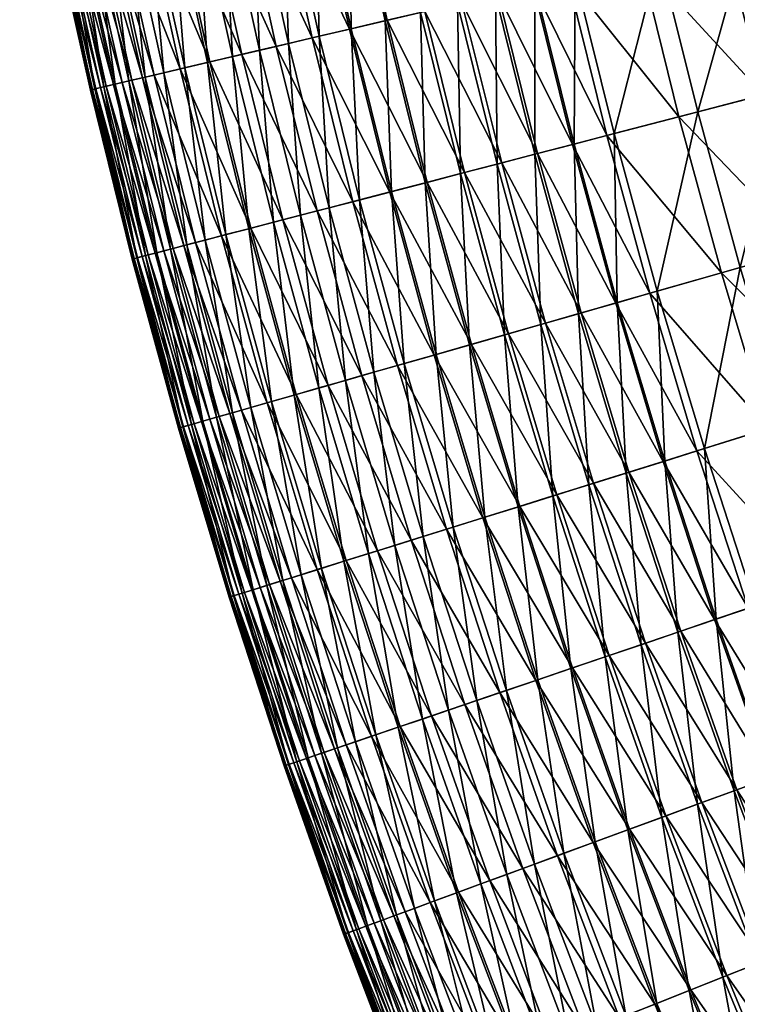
# Model space of a CAD drawing. Header units: millimetres. Extents: x -15866 to -14609, y -408 to 259.
# Tile 8 of 256: x -15803 to -15784, y -22 to 3. Entities that reach past the tile are written whole.
import ezdxf

# ---------------------------------------------------------------- set-up
doc = ezdxf.new("R2010")
doc.units = ezdxf.units.MM
doc.header["$MEASUREMENT"] = 0
doc.layers.add('Predefinito', color=7, linetype='Continuous', true_color=0x000000)

msp = doc.modelspace()

# ---------------------------------------------------------------- meshes
at = {"layer": 'Predefinito'}
mesh = msp.add_polyface(dxfattribs=at)
corners = [(-15801.818, 5.721, 550.753), (-15802.382, 10.143, 549.549), (-15801.521, 5.785, 549.549), (-15802.046, 5.674, 552.005), (-15802.68, 10.087, 550.753), (-15802.128, 5.657, 552.659), (-15802.911, 10.044, 552.005), (-15802.165, 5.649, 553.274), (-15802.99, 10.031, 552.659), (-15802.158, 5.649, 553.849), (-15803.028, 10.023, 553.274), (-15802.113, 5.66, 554.387), (-15803.022, 10.024, 553.849), (-15802.029, 5.677, 554.887), (-15802.976, 10.034, 554.387), (-15801.907, 5.704, 555.351), (-15802.891, 10.048, 554.887), (-15801.751, 5.736, 555.78), (-15802.768, 10.071, 555.351), (-15801.56, 5.776, 556.174), (-15802.612, 10.1, 555.78), (-15801.339, 5.822, 556.535), (-15802.42, 10.137, 556.174), (-15800.191, 1.501, 548.393), (-15801.158, 5.861, 548.393), (-15800.732, 5.95, 547.283), (-15800.553, 1.414, 549.549), (-15800.847, 1.347, 550.753), (-15801.074, 1.294, 552.005), (-15801.154, 1.276, 552.659), (-15801.191, 1.265, 553.274), (-15801.184, 1.269, 553.849), (-15801.138, 1.28, 554.387), (-15801.055, 1.297, 554.887), (-15800.933, 1.326, 555.351), (-15800.779, 1.364, 555.78), (-15800.59, 1.407, 556.174), (-15800.37, 1.459, 556.535), (-15800.119, 1.517, 556.862), (-15801.088, 5.875, 556.862), (-15799.843, 1.581, 557.157), (-15800.809, 5.933, 557.157), (-15799.843, 1.581, 557.157), (-15799.539, 1.654, 557.422), (-15800.502, 5.998, 557.422), (-15800.809, 5.933, 557.157)]
mesh.append_faces([[corners[k] for k in face] for face in [(0, 1, 2, 2), (3, 4, 0, 0), (5, 6, 3, 3), (7, 8, 5, 5), (9, 10, 7, 7), (11, 12, 9, 9), (13, 14, 11, 11), (15, 16, 13, 13), (17, 18, 15, 15), (19, 20, 17, 17), (21, 22, 19, 19), (23, 24, 25, 25), (26, 2, 24, 24), (26, 24, 23, 23), (27, 0, 2, 2), (27, 2, 26, 26), (28, 3, 0, 0), (28, 0, 27, 27), (29, 5, 3, 3), (29, 3, 28, 28), (30, 7, 5, 5), (30, 5, 29, 29), (31, 9, 7, 7), (31, 7, 30, 30), (32, 11, 9, 9), (32, 9, 31, 31), (33, 13, 11, 11), (33, 11, 32, 32), (34, 15, 13, 13), (34, 13, 33, 33), (35, 17, 15, 15), (35, 15, 34, 34), (36, 19, 17, 17), (36, 17, 35, 35), (37, 21, 19, 19), (37, 19, 36, 36), (38, 39, 21, 21), (38, 21, 37, 37), (40, 41, 39, 39), (42, 39, 38, 38), (43, 44, 45, 45)]])
mesh = msp.add_polyface(dxfattribs=at)
corners = [(-15784.154, 5.264, 534.019), (-15782.683, 9.732, 533.179), (-15781.813, 5.814, 533.179), (-15786.424, 4.731, 534.963), (-15785.036, 9.24, 534.019), (-15783.411, 5.439, 553.82), (-15785.596, 9.122, 554.414), (-15784.711, 5.133, 554.414), (-15781.939, 5.785, 553.217), (-15784.289, 9.397, 553.82), (-15780.265, 6.178, 552.612), (-15782.81, 9.708, 553.217), (-15776.048, 3.138, 531.773), (-15776.991, 6.947, 531.773), (-15774.55, 7.52, 531.191), (-15773.622, 3.769, 531.191), (-15778.462, 2.509, 532.433), (-15779.418, 6.377, 532.433), (-15780.842, 1.889, 533.179), (-15783.17, 1.286, 534.019), (-15785.426, 0.696, 534.963), (-15787.593, 0.133, 536.02), (-15783.722, 1.14, 554.414), (-15786.915, 4.617, 555.553), (-15785.915, 0.571, 555.553), (-15782.429, 1.477, 553.82), (-15780.966, 1.858, 553.217), (-15779.305, 2.29, 552.612), (-15777.411, 2.783, 552.013), (-15778.362, 6.623, 552.013), (-15775.257, 3.344, 551.424), (-15776.194, 7.133, 551.424), (-15772.813, 3.979, 550.854), (-15773.735, 7.71, 550.854), (-15775.009, -0.672, 531.773), (-15777.405, -1.359, 532.433), (-15779.769, -2.034, 533.179), (-15782.082, -2.697, 534.019), (-15781.347, -2.487, 553.82), (-15779.895, -2.071, 553.217), (-15778.242, -1.596, 552.612), (-15776.361, -1.059, 552.013), (-15774.222, -0.447, 551.424)]
mesh.append_faces([[corners[k] for k in face] for face in [(0, 1, 2, 2), (3, 4, 0, 0), (5, 6, 7, 7), (8, 9, 5, 5), (10, 11, 8, 8), (12, 13, 14, 14), (12, 14, 15, 15), (16, 17, 13, 13), (16, 13, 12, 12), (18, 2, 17, 17), (18, 17, 16, 16), (19, 0, 2, 2), (19, 2, 18, 18), (20, 3, 0, 0), (20, 0, 19, 19), (21, 3, 20, 20), (22, 7, 23, 23), (22, 23, 24, 24), (25, 5, 7, 7), (25, 7, 22, 22), (26, 8, 5, 5), (26, 5, 25, 25), (27, 10, 8, 8), (27, 8, 26, 26), (28, 29, 10, 10), (28, 10, 27, 27), (30, 31, 29, 29), (30, 29, 28, 28), (32, 33, 31, 31), (32, 31, 30, 30), (34, 12, 15, 15), (35, 16, 12, 12), (35, 12, 34, 34), (36, 18, 16, 16), (37, 19, 18, 18), (38, 25, 22, 22), (39, 26, 25, 25), (40, 27, 26, 26), (41, 28, 27, 27), (42, 30, 28, 28), (42, 28, 41, 41)]])
mesh = msp.add_polyface(dxfattribs=at)
corners = [(-15788.605, 4.221, 536.02), (-15787.319, 8.762, 534.963), (-15786.424, 4.731, 534.963), (-15789.655, 3.974, 536.592), (-15789.511, 8.301, 536.02), (-15790.677, 3.734, 537.197), (-15790.569, 8.081, 536.592), (-15791.665, 3.501, 537.833), (-15792.588, 7.658, 537.833), (-15791.593, 7.866, 537.197), (-15792.62, 3.278, 538.503), (-15793.549, 7.455, 538.503), (-15791.546, 3.53, 557.795), (-15792.468, 7.682, 557.795), (-15793.441, 7.479, 558.087), (-15792.51, 3.304, 558.087), (-15790.605, 3.75, 557.442), (-15791.521, 7.881, 557.442), (-15789.697, 3.964, 557.035), (-15788.801, 4.175, 556.58), (-15790.61, 8.072, 557.035), (-15786.915, 4.617, 555.553), (-15789.707, 8.262, 556.58), (-15784.711, 5.133, 554.414), (-15787.814, 8.658, 555.553), (-15787.593, 0.133, 536.02), (-15788.638, -0.138, 536.592), (-15789.652, -0.402, 537.197), (-15790.637, -0.657, 537.833), (-15791.585, -0.905, 538.503), (-15792.499, -1.143, 539.208), (-15793.54, 3.062, 539.208), (-15793.372, -1.37, 539.948), (-15791.477, -0.877, 558.087), (-15793.491, 3.073, 558.312), (-15792.451, -1.131, 558.312), (-15790.515, -0.627, 557.795), (-15789.582, -0.383, 557.442), (-15788.681, -0.15, 557.035), (-15787.788, 0.082, 556.58), (-15785.915, 0.571, 555.553), (-15786.478, -3.954, 536.02), (-15785.426, 0.696, 534.963), (-15784.81, -3.478, 555.553)]
mesh.append_faces([[corners[k] for k in face] for face in [(0, 1, 2, 2), (3, 4, 0, 0), (5, 6, 3, 3), (7, 8, 9, 9), (7, 9, 5, 5), (10, 11, 8, 8), (10, 8, 7, 7), (12, 13, 14, 14), (12, 14, 15, 15), (16, 17, 13, 13), (16, 13, 12, 12), (18, 17, 16, 16), (19, 20, 18, 18), (21, 22, 19, 19), (23, 24, 21, 21), (25, 0, 2, 2), (26, 3, 0, 0), (26, 0, 25, 25), (27, 5, 3, 3), (27, 3, 26, 26), (28, 7, 5, 5), (28, 5, 27, 27), (29, 10, 7, 7), (29, 7, 28, 28), (30, 31, 10, 10), (30, 10, 29, 29), (32, 31, 30, 30), (33, 15, 34, 34), (33, 34, 35, 35), (36, 12, 15, 15), (36, 15, 33, 33), (37, 16, 12, 12), (37, 12, 36, 36), (38, 18, 16, 16), (38, 16, 37, 37), (39, 19, 18, 18), (39, 18, 38, 38), (40, 21, 19, 19), (40, 19, 39, 39), (41, 25, 42, 42), (43, 40, 39, 39)]])
mesh = msp.add_polyface(dxfattribs=at)
corners = [(-15793.54, 3.062, 539.208), (-15794.471, 7.263, 539.208), (-15793.549, 7.455, 538.503), (-15792.62, 3.278, 538.503), (-15794.419, 2.856, 539.948), (-15795.357, 7.076, 539.948), (-15795.257, 2.659, 540.725), (-15796.199, 6.901, 540.725), (-15796.051, 2.472, 541.54), (-15796.997, 6.733, 541.54), (-15796.799, 2.297, 542.393), (-15797.749, 6.574, 542.393), (-15796.997, 6.733, 541.54), (-15796.997, 6.733, 541.54), (-15796.051, 2.472, 541.54), (-15797.499, 2.133, 543.287), (-15798.453, 6.428, 543.287), (-15798.149, 1.98, 544.222), (-15799.106, 6.291, 544.222), (-15798.743, 1.84, 545.199), (-15799.705, 6.164, 545.199), (-15799.284, 1.714, 546.219), (-15800.249, 6.05, 546.219), (-15799.767, 1.601, 547.283), (-15800.732, 5.95, 547.283), (-15800.191, 1.501, 548.393), (-15799.539, 1.654, 557.422), (-15800.809, 5.933, 557.157), (-15799.843, 1.581, 557.157), (-15798.858, 1.813, 557.86), (-15799.819, 6.142, 557.86), (-15800.502, 5.998, 557.422), (-15798.093, 1.995, 558.183), (-15799.05, 6.303, 558.183), (-15797.259, 2.188, 558.398), (-15798.211, 6.478, 558.398), (-15796.366, 2.398, 558.511), (-15797.314, 6.666, 558.511), (-15795.431, 2.617, 558.531), (-15796.375, 6.864, 558.531), (-15794.469, 2.843, 558.462), (-15795.407, 7.065, 558.462), (-15793.491, 3.073, 558.312), (-15794.425, 7.272, 558.312), (-15792.51, 3.304, 558.087), (-15793.441, 7.479, 558.087), (-15793.372, -1.37, 539.948), (-15794.206, -1.587, 540.725), (-15792.451, -1.131, 558.312)]
mesh.append_faces([[corners[k] for k in face] for face in [(0, 1, 2, 2), (0, 2, 3, 3), (4, 5, 1, 1), (4, 1, 0, 0), (6, 7, 5, 5), (6, 5, 4, 4), (8, 9, 7, 7), (8, 7, 6, 6), (10, 11, 12, 12), (10, 13, 14, 14), (15, 16, 11, 11), (15, 11, 10, 10), (17, 18, 16, 16), (17, 16, 15, 15), (19, 20, 18, 18), (19, 18, 17, 17), (21, 22, 20, 20), (21, 20, 19, 19), (23, 24, 22, 22), (23, 22, 21, 21), (25, 24, 23, 23), (26, 27, 28, 28), (29, 30, 31, 31), (29, 31, 26, 26), (32, 33, 30, 30), (32, 30, 29, 29), (34, 35, 33, 33), (34, 33, 32, 32), (36, 37, 35, 35), (36, 35, 34, 34), (38, 39, 37, 37), (38, 37, 36, 36), (40, 41, 39, 39), (40, 39, 38, 38), (42, 43, 41, 41), (42, 41, 40, 40), (44, 45, 43, 43), (44, 43, 42, 42), (46, 4, 0, 0), (47, 6, 4, 4), (48, 42, 40, 40)]])
mesh = msp.add_polyface(dxfattribs=at)
corners = [(-15794.206, -1.587, 540.725), (-15794.419, 2.856, 539.948), (-15793.372, -1.37, 539.948), (-15794.995, -1.793, 541.54), (-15796.051, 2.472, 541.54), (-15795.257, 2.659, 540.725), (-15795.74, -1.986, 542.393), (-15796.799, 2.297, 542.393), (-15796.051, 2.472, 541.54), (-15796.051, 2.472, 541.54), (-15794.995, -1.793, 541.54), (-15796.435, -2.167, 543.287), (-15797.499, 2.133, 543.287), (-15797.08, -2.334, 544.222), (-15798.149, 1.98, 544.222), (-15797.673, -2.488, 545.199), (-15798.743, 1.84, 545.199), (-15798.211, -2.629, 546.219), (-15798.689, -2.753, 547.283), (-15799.284, 1.714, 546.219), (-15797.786, -2.518, 557.86), (-15799.539, 1.654, 557.422), (-15798.461, -2.693, 557.422), (-15797.025, -2.321, 558.183), (-15798.093, 1.995, 558.183), (-15798.858, 1.813, 557.86), (-15796.193, -2.105, 558.398), (-15797.259, 2.188, 558.398), (-15795.309, -1.874, 558.511), (-15796.366, 2.398, 558.511), (-15794.38, -1.633, 558.531), (-15795.431, 2.617, 558.531), (-15793.422, -1.384, 558.462), (-15794.469, 2.843, 558.462), (-15792.451, -1.131, 558.312), (-15793.046, -5.836, 540.725), (-15793.831, -6.059, 541.54), (-15794.569, -6.27, 542.393), (-15794.995, -1.793, 541.54), (-15795.26, -6.468, 543.287), (-15795.901, -6.652, 544.222), (-15796.49, -6.82, 545.199), (-15797.024, -6.973, 546.219), (-15797.501, -7.11, 547.283), (-15797.917, -7.228, 548.393), (-15799.111, -2.864, 548.393), (-15797.273, -7.045, 557.422), (-15798.765, -2.774, 557.157), (-15796.601, -6.853, 557.86), (-15795.847, -6.636, 558.183), (-15795.022, -6.402, 558.398), (-15794.142, -6.147, 558.511), (-15793.218, -5.883, 558.531), (-15792.268, -5.613, 558.462)]
mesh.append_faces([[corners[k] for k in face] for face in [(0, 1, 2, 2), (3, 4, 5, 5), (3, 5, 0, 0), (6, 7, 8, 8), (6, 9, 10, 10), (11, 12, 7, 7), (11, 7, 6, 6), (13, 14, 12, 12), (13, 12, 11, 11), (15, 16, 14, 14), (15, 14, 13, 13), (17, 16, 15, 15), (18, 19, 17, 17), (20, 21, 22, 22), (23, 24, 25, 25), (23, 25, 20, 20), (26, 27, 24, 24), (26, 24, 23, 23), (28, 29, 27, 27), (28, 27, 26, 26), (30, 31, 29, 29), (30, 29, 28, 28), (32, 33, 31, 31), (32, 31, 30, 30), (34, 33, 32, 32), (35, 0, 2, 2), (36, 3, 0, 0), (37, 6, 38, 38), (39, 11, 6, 6), (40, 13, 11, 11), (41, 15, 13, 13), (42, 17, 15, 15), (43, 18, 17, 17), (44, 45, 18, 18), (46, 22, 47, 47), (48, 20, 22, 22), (49, 23, 20, 20), (50, 26, 23, 23), (51, 28, 26, 26), (52, 30, 28, 28), (53, 32, 30, 30)]])
mesh = msp.add_polyface(dxfattribs=at)
corners = [(-15779.769, -2.034, 533.179), (-15778.462, 2.509, 532.433), (-15777.405, -1.359, 532.433), (-15782.082, -2.697, 534.019), (-15780.842, 1.889, 533.179), (-15784.324, -3.337, 534.963), (-15785.426, 0.696, 534.963), (-15783.17, 1.286, 534.019), (-15786.478, -3.954, 536.02), (-15782.631, -2.854, 554.414), (-15783.722, 1.14, 554.414), (-15785.915, 0.571, 555.553), (-15784.81, -3.478, 555.553), (-15781.347, -2.487, 553.82), (-15779.895, -2.071, 553.217), (-15782.429, 1.477, 553.82), (-15778.242, -1.596, 552.612), (-15780.966, 1.858, 553.217), (-15776.361, -1.059, 552.013), (-15779.305, 2.29, 552.612), (-15776.248, -5.224, 532.433), (-15775.009, -0.672, 531.773), (-15773.868, -4.479, 531.773), (-15778.595, -5.957, 533.179), (-15780.889, -6.675, 534.019), (-15783.116, -7.37, 534.963), (-15785.254, -8.039, 536.02), (-15786.283, -8.363, 536.592), (-15783.598, -7.521, 555.553), (-15786.67, -4.009, 556.58), (-15785.447, -8.099, 556.58), (-15781.436, -6.845, 554.414), (-15780.161, -6.447, 553.82), (-15778.719, -5.997, 553.217), (-15777.078, -5.483, 552.612), (-15775.211, -4.899, 552.013), (-15773.086, -4.234, 551.424), (-15774.222, -0.447, 551.424), (-15774.989, -9.082, 532.433), (-15777.317, -9.871, 533.179), (-15777.441, -9.916, 553.217), (-15775.814, -9.363, 552.612), (-15773.96, -8.732, 552.013)]
mesh.append_faces([[corners[k] for k in face] for face in [(0, 1, 2, 2), (3, 4, 0, 0), (5, 6, 7, 7), (5, 7, 3, 3), (8, 6, 5, 5), (9, 10, 11, 11), (9, 11, 12, 12), (13, 10, 9, 9), (14, 15, 13, 13), (16, 17, 14, 14), (18, 19, 16, 16), (20, 2, 21, 21), (20, 21, 22, 22), (23, 0, 2, 2), (23, 2, 20, 20), (24, 3, 0, 0), (24, 0, 23, 23), (25, 5, 3, 3), (25, 3, 24, 24), (26, 8, 5, 5), (26, 5, 25, 25), (27, 8, 26, 26), (28, 12, 29, 29), (28, 29, 30, 30), (31, 9, 12, 12), (31, 12, 28, 28), (32, 13, 9, 9), (32, 9, 31, 31), (33, 14, 13, 13), (33, 13, 32, 32), (34, 16, 14, 14), (34, 14, 33, 33), (35, 18, 16, 16), (35, 16, 34, 34), (36, 37, 18, 18), (36, 18, 35, 35), (38, 20, 22, 22), (39, 23, 20, 20), (40, 33, 32, 32), (41, 34, 33, 33), (42, 35, 34, 34)]])
mesh = msp.add_polyface(dxfattribs=at)
corners = [(-15798.211, -2.629, 546.219), (-15799.284, 1.714, 546.219), (-15798.743, 1.84, 545.199), (-15798.689, -2.753, 547.283), (-15799.767, 1.601, 547.283), (-15799.111, -2.864, 548.393), (-15800.191, 1.501, 548.393), (-15799.469, -2.957, 549.549), (-15800.553, 1.414, 549.549), (-15799.763, -3.033, 550.753), (-15800.847, 1.347, 550.753), (-15799.989, -3.092, 552.005), (-15801.074, 1.294, 552.005), (-15800.067, -3.112, 552.659), (-15801.154, 1.276, 552.659), (-15800.105, -3.122, 553.274), (-15801.191, 1.265, 553.274), (-15800.1, -3.12, 553.849), (-15801.184, 1.269, 553.849), (-15800.054, -3.11, 554.387), (-15801.138, 1.28, 554.387), (-15799.97, -3.086, 554.887), (-15801.055, 1.297, 554.887), (-15799.85, -3.057, 555.351), (-15800.933, 1.326, 555.351), (-15799.696, -3.016, 555.78), (-15800.779, 1.364, 555.78), (-15799.508, -2.968, 556.174), (-15800.59, 1.407, 556.174), (-15799.29, -2.91, 556.535), (-15800.37, 1.459, 556.535), (-15799.04, -2.846, 556.862), (-15800.119, 1.517, 556.862), (-15799.04, -2.846, 556.862), (-15798.765, -2.774, 557.157), (-15799.843, 1.581, 557.157), (-15798.765, -2.774, 557.157), (-15798.461, -2.693, 557.422), (-15799.539, 1.654, 557.422), (-15799.843, 1.581, 557.157), (-15799.843, 1.581, 557.157), (-15798.765, -2.774, 557.157), (-15797.786, -2.518, 557.86), (-15798.858, 1.813, 557.86), (-15798.274, -7.33, 549.549), (-15798.564, -7.414, 550.753), (-15798.312, -7.341, 556.174), (-15798.095, -7.279, 556.535), (-15797.849, -7.21, 556.862), (-15797.574, -7.13, 557.157), (-15798.765, -2.774, 557.157), (-15799.04, -2.846, 556.862)]
mesh.append_faces([[corners[k] for k in face] for face in [(0, 1, 2, 2), (3, 4, 1, 1), (5, 6, 4, 4), (5, 4, 3, 3), (7, 8, 6, 6), (7, 6, 5, 5), (9, 10, 8, 8), (9, 8, 7, 7), (11, 12, 10, 10), (11, 10, 9, 9), (13, 14, 12, 12), (13, 12, 11, 11), (15, 16, 14, 14), (15, 14, 13, 13), (17, 18, 16, 16), (17, 16, 15, 15), (19, 20, 18, 18), (19, 18, 17, 17), (21, 22, 20, 20), (21, 20, 19, 19), (23, 24, 22, 22), (23, 22, 21, 21), (25, 26, 24, 24), (25, 24, 23, 23), (27, 28, 26, 26), (27, 26, 25, 25), (29, 30, 28, 28), (29, 28, 27, 27), (31, 32, 30, 30), (33, 30, 29, 29), (34, 35, 32, 32), (36, 32, 31, 31), (37, 38, 39, 39), (37, 40, 41, 41), (42, 43, 38, 38), (44, 7, 5, 5), (45, 9, 7, 7), (46, 27, 25, 25), (47, 29, 27, 27), (48, 33, 29, 29), (49, 50, 51, 51)]])
mesh = msp.add_polyface(dxfattribs=at)
corners = [(-15787.515, -4.252, 536.592), (-15788.638, -0.138, 536.592), (-15787.593, 0.133, 536.02), (-15786.478, -3.954, 536.02), (-15788.523, -4.54, 537.197), (-15789.652, -0.402, 537.197), (-15789.5, -4.82, 537.833), (-15790.637, -0.657, 537.833), (-15790.441, -5.088, 538.503), (-15791.585, -0.905, 538.503), (-15791.35, -5.351, 539.208), (-15792.499, -1.143, 539.208), (-15792.218, -5.596, 539.948), (-15793.372, -1.37, 539.948), (-15793.046, -5.836, 540.725), (-15791.303, -5.335, 558.312), (-15792.451, -1.131, 558.312), (-15793.422, -1.384, 558.462), (-15792.268, -5.613, 558.462), (-15790.335, -5.059, 558.087), (-15791.477, -0.877, 558.087), (-15789.379, -4.785, 557.795), (-15790.515, -0.627, 557.795), (-15788.452, -4.518, 557.442), (-15789.582, -0.383, 557.442), (-15787.556, -4.263, 557.035), (-15788.681, -0.15, 557.035), (-15786.67, -4.009, 556.58), (-15787.788, 0.082, 556.58), (-15784.81, -3.478, 555.553), (-15786.283, -8.363, 536.592), (-15787.284, -8.674, 537.197), (-15788.256, -8.978, 537.833), (-15789.19, -9.27, 538.503), (-15790.091, -9.553, 539.208), (-15790.953, -9.823, 539.948), (-15791.775, -10.078, 540.725), (-15791.002, -9.837, 558.462), (-15793.218, -5.883, 558.531), (-15790.044, -9.539, 558.312), (-15789.084, -9.237, 558.087), (-15788.136, -8.941, 557.795), (-15787.215, -8.653, 557.442), (-15786.326, -8.375, 557.035), (-15785.447, -8.099, 556.58)]
mesh.append_faces([[corners[k] for k in face] for face in [(0, 1, 2, 2), (0, 2, 3, 3), (4, 5, 1, 1), (4, 1, 0, 0), (6, 7, 5, 5), (6, 5, 4, 4), (8, 9, 7, 7), (8, 7, 6, 6), (10, 11, 9, 9), (10, 9, 8, 8), (12, 13, 11, 11), (12, 11, 10, 10), (14, 13, 12, 12), (15, 16, 17, 17), (15, 17, 18, 18), (19, 20, 16, 16), (19, 16, 15, 15), (21, 22, 20, 20), (21, 20, 19, 19), (23, 24, 22, 22), (23, 22, 21, 21), (25, 26, 24, 24), (25, 24, 23, 23), (27, 28, 26, 26), (27, 26, 25, 25), (29, 28, 27, 27), (30, 0, 3, 3), (31, 4, 0, 0), (32, 6, 4, 4), (33, 8, 6, 6), (34, 10, 8, 8), (35, 12, 10, 10), (36, 14, 12, 12), (37, 18, 38, 38), (39, 15, 18, 18), (40, 19, 15, 15), (41, 21, 19, 19), (42, 23, 21, 21), (43, 25, 23, 23), (44, 27, 25, 25), (44, 25, 43, 43)]])
mesh = msp.add_polyface(dxfattribs=at)
corners = [(-15793.831, -6.059, 541.54), (-15794.206, -1.587, 540.725), (-15793.046, -5.836, 540.725), (-15794.569, -6.27, 542.393), (-15794.995, -1.793, 541.54), (-15793.831, -6.059, 541.54), (-15795.26, -6.468, 543.287), (-15795.74, -1.986, 542.393), (-15795.901, -6.652, 544.222), (-15796.435, -2.167, 543.287), (-15796.49, -6.82, 545.199), (-15797.08, -2.334, 544.222), (-15797.024, -6.973, 546.219), (-15797.673, -2.488, 545.199), (-15795.847, -6.636, 558.183), (-15797.786, -2.518, 557.86), (-15796.601, -6.853, 557.86), (-15795.022, -6.402, 558.398), (-15797.025, -2.321, 558.183), (-15794.142, -6.147, 558.511), (-15796.193, -2.105, 558.398), (-15793.218, -5.883, 558.531), (-15795.309, -1.874, 558.511), (-15792.268, -5.613, 558.462), (-15794.38, -1.633, 558.531), (-15792.555, -10.323, 541.54), (-15793.287, -10.552, 542.393), (-15793.831, -6.059, 541.54), (-15793.972, -10.765, 543.287), (-15794.61, -10.965, 544.222), (-15795.194, -11.149, 545.199), (-15795.724, -11.314, 546.219), (-15796.198, -11.462, 547.283), (-15797.501, -7.11, 547.283), (-15796.612, -11.592, 548.393), (-15797.917, -7.228, 548.393), (-15796.965, -11.702, 549.549), (-15797.254, -11.793, 550.753), (-15798.274, -7.33, 549.549), (-15796.788, -11.647, 556.535), (-15798.312, -7.341, 556.174), (-15797.002, -11.713, 556.174), (-15796.543, -11.571, 556.862), (-15798.095, -7.279, 556.535), (-15796.269, -11.483, 557.157), (-15797.849, -7.21, 556.862), (-15796.543, -11.571, 556.862), (-15795.971, -11.391, 557.422), (-15797.273, -7.045, 557.422), (-15797.574, -7.13, 557.157), (-15795.305, -11.182, 557.86), (-15794.555, -10.948, 558.183), (-15793.737, -10.692, 558.398), (-15792.862, -10.419, 558.511), (-15791.947, -10.133, 558.531)]
mesh.append_faces([[corners[k] for k in face] for face in [(0, 1, 2, 2), (3, 4, 5, 5), (6, 7, 3, 3), (8, 9, 6, 6), (10, 11, 8, 8), (12, 13, 10, 10), (14, 15, 16, 16), (17, 18, 14, 14), (19, 20, 17, 17), (21, 22, 19, 19), (23, 24, 21, 21), (25, 0, 2, 2), (26, 3, 27, 27), (28, 6, 3, 3), (28, 3, 26, 26), (29, 8, 6, 6), (29, 6, 28, 28), (30, 10, 8, 8), (30, 8, 29, 29), (31, 12, 10, 10), (31, 10, 30, 30), (32, 33, 12, 12), (32, 12, 31, 31), (34, 35, 33, 33), (34, 33, 32, 32), (36, 35, 34, 34), (37, 38, 36, 36), (39, 40, 41, 41), (42, 43, 39, 39), (44, 45, 46, 46), (47, 48, 49, 49), (47, 49, 44, 44), (50, 16, 48, 48), (50, 48, 47, 47), (51, 14, 16, 16), (51, 16, 50, 50), (52, 17, 14, 14), (52, 14, 51, 51), (53, 19, 17, 17), (53, 17, 52, 52), (54, 21, 19, 19)]])
mesh = msp.add_polyface(dxfattribs=at)
corners = [(-15797.501, -7.11, 547.283), (-15798.211, -2.629, 546.219), (-15797.024, -6.973, 546.219), (-15797.917, -7.228, 548.393), (-15798.689, -2.753, 547.283), (-15798.274, -7.33, 549.549), (-15799.111, -2.864, 548.393), (-15798.564, -7.414, 550.753), (-15799.469, -2.957, 549.549), (-15798.792, -7.48, 552.005), (-15799.989, -3.092, 552.005), (-15799.763, -3.033, 550.753), (-15798.87, -7.501, 552.659), (-15800.067, -3.112, 552.659), (-15798.905, -7.511, 553.274), (-15800.105, -3.122, 553.274), (-15798.9, -7.511, 553.849), (-15800.1, -3.12, 553.849), (-15798.855, -7.497, 554.387), (-15800.054, -3.11, 554.387), (-15798.772, -7.474, 554.887), (-15799.97, -3.086, 554.887), (-15798.652, -7.44, 555.351), (-15799.85, -3.057, 555.351), (-15798.499, -7.395, 555.78), (-15799.696, -3.016, 555.78), (-15798.312, -7.341, 556.174), (-15798.095, -7.279, 556.535), (-15799.508, -2.968, 556.174), (-15797.849, -7.21, 556.862), (-15799.29, -2.91, 556.535), (-15797.574, -7.13, 557.157), (-15799.04, -2.846, 556.862), (-15797.849, -7.21, 556.862), (-15797.273, -7.045, 557.422), (-15798.765, -2.774, 557.157), (-15796.601, -6.853, 557.86), (-15798.461, -2.693, 557.422), (-15796.965, -11.702, 549.549), (-15797.254, -11.793, 550.753), (-15797.478, -11.864, 552.005), (-15797.557, -11.887, 552.659), (-15797.591, -11.898, 553.274), (-15797.586, -11.896, 553.849), (-15797.542, -11.882, 554.387), (-15797.458, -11.856, 554.887), (-15797.34, -11.819, 555.351), (-15797.188, -11.772, 555.78), (-15797.002, -11.713, 556.174), (-15796.788, -11.647, 556.535), (-15796.543, -11.571, 556.862), (-15796.269, -11.483, 557.157), (-15797.849, -7.21, 556.862)]
mesh.append_faces([[corners[k] for k in face] for face in [(0, 1, 2, 2), (3, 4, 0, 0), (5, 6, 3, 3), (7, 8, 5, 5), (9, 10, 11, 11), (9, 11, 7, 7), (12, 13, 10, 10), (12, 10, 9, 9), (14, 15, 13, 13), (14, 13, 12, 12), (16, 17, 15, 15), (16, 15, 14, 14), (18, 19, 17, 17), (18, 17, 16, 16), (20, 21, 19, 19), (20, 19, 18, 18), (22, 23, 21, 21), (22, 21, 20, 20), (24, 25, 23, 23), (24, 23, 22, 22), (26, 25, 24, 24), (27, 28, 26, 26), (29, 30, 27, 27), (31, 32, 33, 33), (34, 35, 31, 31), (36, 37, 34, 34), (38, 5, 3, 3), (39, 7, 5, 5), (40, 9, 7, 7), (41, 12, 9, 9), (42, 14, 12, 12), (43, 16, 14, 14), (44, 18, 16, 16), (45, 20, 18, 18), (46, 22, 20, 20), (47, 24, 22, 22), (48, 26, 24, 24), (48, 24, 47, 47), (49, 27, 26, 26), (50, 29, 27, 27), (51, 31, 52, 52)]])
mesh = msp.add_polyface(dxfattribs=at)
corners = [(-15787.284, -8.674, 537.197), (-15787.515, -4.252, 536.592), (-15786.283, -8.363, 536.592), (-15788.256, -8.978, 537.833), (-15788.523, -4.54, 537.197), (-15789.19, -9.27, 538.503), (-15789.5, -4.82, 537.833), (-15790.091, -9.553, 539.208), (-15790.441, -5.088, 538.503), (-15790.953, -9.823, 539.948), (-15791.35, -5.351, 539.208), (-15791.775, -10.078, 540.725), (-15792.218, -5.596, 539.948), (-15792.555, -10.323, 541.54), (-15793.046, -5.836, 540.725), (-15793.287, -10.552, 542.393), (-15793.831, -6.059, 541.54), (-15792.555, -10.323, 541.54), (-15791.947, -10.133, 558.531), (-15794.142, -6.147, 558.511), (-15792.862, -10.419, 558.511), (-15791.002, -9.837, 558.462), (-15793.218, -5.883, 558.531), (-15790.044, -9.539, 558.312), (-15792.268, -5.613, 558.462), (-15789.084, -9.237, 558.087), (-15791.303, -5.335, 558.312), (-15788.136, -8.941, 557.795), (-15790.335, -5.059, 558.087), (-15787.215, -8.653, 557.442), (-15789.379, -4.785, 557.795), (-15786.326, -8.375, 557.035), (-15788.452, -4.518, 557.442), (-15785.939, -12.803, 537.197), (-15786.899, -13.129, 537.833), (-15787.828, -13.447, 538.503), (-15788.722, -13.749, 539.208), (-15789.577, -14.039, 539.948), (-15790.392, -14.316, 540.725), (-15791.165, -14.579, 541.54), (-15791.893, -14.827, 542.393), (-15792.555, -10.323, 541.54), (-15791.471, -14.682, 558.511), (-15793.737, -10.692, 558.398), (-15790.562, -14.374, 558.531), (-15789.627, -14.055, 558.462), (-15788.675, -13.732, 558.312), (-15787.723, -13.409, 558.087), (-15786.783, -13.089, 557.795), (-15785.869, -12.779, 557.442), (-15784.987, -12.478, 557.035)]
mesh.append_faces([[corners[k] for k in face] for face in [(0, 1, 2, 2), (3, 4, 0, 0), (5, 6, 3, 3), (7, 8, 5, 5), (9, 10, 7, 7), (11, 12, 9, 9), (13, 14, 11, 11), (15, 16, 17, 17), (18, 19, 20, 20), (21, 22, 18, 18), (23, 24, 21, 21), (25, 26, 23, 23), (27, 28, 25, 25), (29, 30, 27, 27), (31, 32, 29, 29), (33, 0, 2, 2), (34, 3, 0, 0), (34, 0, 33, 33), (35, 5, 3, 3), (35, 3, 34, 34), (36, 7, 5, 5), (36, 5, 35, 35), (37, 9, 7, 7), (37, 7, 36, 36), (38, 11, 9, 9), (38, 9, 37, 37), (39, 13, 11, 11), (40, 15, 41, 41), (42, 20, 43, 43), (44, 18, 20, 20), (45, 21, 18, 18), (45, 18, 44, 44), (46, 23, 21, 21), (46, 21, 45, 45), (47, 25, 23, 23), (47, 23, 46, 46), (48, 27, 25, 25), (48, 25, 47, 47), (49, 29, 27, 27), (49, 27, 48, 48), (50, 31, 29, 29)]])
mesh = msp.add_polyface(dxfattribs=at)
corners = [(-15781.802, -11.397, 534.963), (-15783.116, -7.37, 534.963), (-15780.889, -6.675, 534.019), (-15783.923, -12.118, 536.02), (-15785.254, -8.039, 536.02), (-15784.945, -12.466, 536.592), (-15786.283, -8.363, 536.592), (-15785.939, -12.803, 537.197), (-15784.987, -12.478, 557.035), (-15787.215, -8.653, 557.442), (-15785.869, -12.779, 557.442), (-15784.113, -12.183, 556.58), (-15785.447, -8.099, 556.58), (-15786.326, -8.375, 557.035), (-15782.281, -11.56, 555.553), (-15783.598, -7.521, 555.553), (-15780.135, -10.83, 554.414), (-15781.436, -6.845, 554.414), (-15782.484, -16.186, 536.02), (-15780.382, -15.412, 534.963), (-15783.499, -16.559, 536.592), (-15784.482, -16.92, 537.197), (-15785.436, -17.271, 537.833), (-15786.899, -13.129, 537.833), (-15786.357, -17.61, 538.503), (-15784.413, -16.895, 557.442), (-15786.783, -13.089, 557.795), (-15785.321, -17.228, 557.795), (-15783.538, -16.574, 557.035), (-15782.674, -16.256, 556.58), (-15780.857, -15.587, 555.553), (-15781.942, -20.637, 536.592), (-15782.917, -21.022, 537.197), (-15783.861, -21.396, 537.833), (-15784.773, -21.757, 538.503), (-15784.669, -21.715, 558.087), (-15786.252, -17.571, 558.087), (-15787.195, -17.918, 558.312), (-15783.746, -21.35, 557.795), (-15782.847, -20.994, 557.442), (-15781.981, -20.652, 557.035), (-15781.124, -20.313, 556.58), (-15779.326, -19.601, 555.553)]
mesh.append_faces([[corners[k] for k in face] for face in [(0, 1, 2, 2), (3, 4, 1, 1), (3, 1, 0, 0), (5, 6, 4, 4), (5, 4, 3, 3), (7, 6, 5, 5), (8, 9, 10, 10), (11, 12, 13, 13), (11, 13, 8, 8), (14, 15, 12, 12), (14, 12, 11, 11), (16, 17, 15, 15), (16, 15, 14, 14), (18, 3, 0, 0), (18, 0, 19, 19), (20, 5, 3, 3), (20, 3, 18, 18), (21, 7, 5, 5), (21, 5, 20, 20), (22, 23, 7, 7), (22, 7, 21, 21), (24, 23, 22, 22), (25, 10, 26, 26), (25, 26, 27, 27), (28, 8, 10, 10), (28, 10, 25, 25), (29, 11, 8, 8), (29, 8, 28, 28), (30, 14, 11, 11), (30, 11, 29, 29), (31, 20, 18, 18), (32, 21, 20, 20), (33, 22, 21, 21), (34, 24, 22, 22), (35, 36, 37, 37), (38, 27, 36, 36), (39, 25, 27, 27), (40, 28, 25, 25), (41, 29, 28, 28), (42, 30, 29, 29), (42, 29, 41, 41)]])
mesh = msp.add_polyface(dxfattribs=at)
corners = [(-15797.478, -11.864, 552.005), (-15798.564, -7.414, 550.753), (-15797.254, -11.793, 550.753), (-15797.557, -11.887, 552.659), (-15798.792, -7.48, 552.005), (-15797.591, -11.898, 553.274), (-15798.87, -7.501, 552.659), (-15797.586, -11.896, 553.849), (-15798.905, -7.511, 553.274), (-15797.542, -11.882, 554.387), (-15798.9, -7.511, 553.849), (-15797.458, -11.856, 554.887), (-15798.855, -7.497, 554.387), (-15797.34, -11.819, 555.351), (-15798.772, -7.474, 554.887), (-15797.188, -11.772, 555.78), (-15798.652, -7.44, 555.351), (-15792.575, -15.058, 543.287), (-15793.972, -10.765, 543.287), (-15793.287, -10.552, 542.393), (-15793.206, -15.273, 544.222), (-15794.61, -10.965, 544.222), (-15793.785, -15.468, 545.199), (-15795.194, -11.149, 545.199), (-15794.31, -15.647, 546.219), (-15795.724, -11.314, 546.219), (-15794.78, -15.807, 547.283), (-15796.198, -11.462, 547.283), (-15795.191, -15.947, 548.393), (-15796.612, -11.592, 548.393), (-15795.541, -16.064, 549.549), (-15796.965, -11.702, 549.549), (-15795.829, -16.165, 550.753), (-15796.051, -16.239, 552.005), (-15796.129, -16.266, 552.659), (-15796.163, -16.277, 553.274), (-15796.158, -16.276, 553.849), (-15796.113, -16.262, 554.387), (-15796.033, -16.232, 554.887), (-15795.913, -16.193, 555.351), (-15795.762, -16.141, 555.78), (-15795.58, -16.079, 556.174), (-15797.002, -11.713, 556.174), (-15795.365, -16.006, 556.535), (-15796.788, -11.647, 556.535), (-15795.122, -15.924, 556.862), (-15796.543, -11.571, 556.862), (-15794.852, -15.831, 557.157), (-15796.269, -11.483, 557.157), (-15796.543, -11.571, 556.862), (-15796.543, -11.571, 556.862), (-15795.122, -15.924, 556.862), (-15794.555, -15.732, 557.422), (-15795.971, -11.391, 557.422), (-15793.895, -15.505, 557.86), (-15795.305, -11.182, 557.86), (-15793.151, -15.254, 558.183), (-15794.555, -10.948, 558.183), (-15792.338, -14.978, 558.398), (-15793.737, -10.692, 558.398)]
mesh.append_faces([[corners[k] for k in face] for face in [(0, 1, 2, 2), (3, 4, 0, 0), (5, 6, 3, 3), (7, 8, 5, 5), (9, 10, 7, 7), (11, 12, 9, 9), (13, 14, 11, 11), (15, 16, 13, 13), (17, 18, 19, 19), (20, 21, 18, 18), (22, 23, 21, 21), (22, 21, 20, 20), (24, 25, 23, 23), (24, 23, 22, 22), (26, 27, 25, 25), (26, 25, 24, 24), (28, 29, 27, 27), (28, 27, 26, 26), (30, 31, 29, 29), (32, 2, 31, 31), (33, 0, 2, 2), (34, 3, 0, 0), (35, 5, 3, 3), (36, 7, 5, 5), (37, 9, 7, 7), (38, 11, 9, 9), (39, 13, 11, 11), (40, 15, 13, 13), (41, 42, 15, 15), (43, 44, 42, 42), (45, 46, 44, 44), (47, 48, 49, 49), (47, 50, 51, 51), (52, 53, 48, 48), (52, 48, 47, 47), (54, 55, 53, 53), (54, 53, 52, 52), (56, 57, 55, 55), (56, 55, 54, 54), (58, 59, 57, 57), (58, 57, 56, 56)]])
mesh = msp.add_polyface(dxfattribs=at)
corners = [(-15791.165, -14.579, 541.54), (-15791.775, -10.078, 540.725), (-15790.392, -14.316, 540.725), (-15791.893, -14.827, 542.393), (-15792.555, -10.323, 541.54), (-15791.165, -14.579, 541.54), (-15792.575, -15.058, 543.287), (-15793.287, -10.552, 542.393), (-15793.206, -15.273, 544.222), (-15793.972, -10.765, 543.287), (-15791.471, -14.682, 558.511), (-15793.737, -10.692, 558.398), (-15792.338, -14.978, 558.398), (-15790.562, -14.374, 558.531), (-15792.862, -10.419, 558.511), (-15786.357, -17.61, 538.503), (-15787.828, -13.447, 538.503), (-15786.899, -13.129, 537.833), (-15787.243, -17.934, 539.208), (-15788.722, -13.749, 539.208), (-15788.091, -18.247, 539.948), (-15789.577, -14.039, 539.948), (-15788.898, -18.543, 540.725), (-15789.664, -18.825, 541.54), (-15790.386, -19.089, 542.393), (-15791.165, -14.579, 541.54), (-15791.165, -14.579, 541.54), (-15789.664, -18.825, 541.54), (-15791.059, -19.336, 543.287), (-15791.685, -19.567, 544.222), (-15792.262, -19.78, 545.199), (-15792.783, -19.971, 546.219), (-15793.785, -15.468, 545.199), (-15791.633, -19.548, 558.183), (-15793.895, -15.505, 557.86), (-15792.37, -19.818, 557.86), (-15790.826, -19.251, 558.398), (-15793.151, -15.254, 558.183), (-15789.967, -18.935, 558.511), (-15789.067, -18.606, 558.531), (-15788.139, -18.265, 558.462), (-15789.627, -14.055, 558.462), (-15787.195, -17.918, 558.312), (-15788.675, -13.732, 558.312), (-15786.252, -17.571, 558.087), (-15787.723, -13.409, 558.087), (-15785.321, -17.228, 557.795), (-15786.783, -13.089, 557.795), (-15785.65, -22.103, 539.208), (-15786.49, -22.437, 539.948), (-15785.604, -22.085, 558.312)]
mesh.append_faces([[corners[k] for k in face] for face in [(0, 1, 2, 2), (3, 4, 5, 5), (6, 7, 3, 3), (8, 9, 6, 6), (10, 11, 12, 12), (13, 14, 10, 10), (15, 16, 17, 17), (18, 19, 16, 16), (18, 16, 15, 15), (20, 21, 19, 19), (20, 19, 18, 18), (22, 2, 21, 21), (22, 21, 20, 20), (23, 0, 2, 2), (23, 2, 22, 22), (24, 3, 25, 25), (24, 26, 27, 27), (28, 6, 3, 3), (28, 3, 24, 24), (29, 8, 6, 6), (29, 6, 28, 28), (30, 8, 29, 29), (31, 32, 30, 30), (33, 34, 35, 35), (36, 12, 37, 37), (36, 37, 33, 33), (38, 10, 12, 12), (38, 12, 36, 36), (39, 13, 10, 10), (39, 10, 38, 38), (40, 41, 13, 13), (40, 13, 39, 39), (42, 43, 41, 41), (42, 41, 40, 40), (44, 45, 43, 43), (44, 43, 42, 42), (46, 47, 45, 45), (46, 45, 44, 44), (48, 18, 15, 15), (49, 20, 18, 18), (50, 42, 40, 40)]])
mesh = msp.add_polyface(dxfattribs=at)
corners = [(-15795.541, -16.064, 549.549), (-15796.612, -11.592, 548.393), (-15795.191, -15.947, 548.393), (-15795.829, -16.165, 550.753), (-15796.965, -11.702, 549.549), (-15796.051, -16.239, 552.005), (-15797.254, -11.793, 550.753), (-15796.129, -16.266, 552.659), (-15797.478, -11.864, 552.005), (-15796.163, -16.277, 553.274), (-15797.557, -11.887, 552.659), (-15796.158, -16.276, 553.849), (-15797.591, -11.898, 553.274), (-15796.113, -16.262, 554.387), (-15797.586, -11.896, 553.849), (-15796.033, -16.232, 554.887), (-15797.542, -11.882, 554.387), (-15795.913, -16.193, 555.351), (-15797.458, -11.856, 554.887), (-15795.762, -16.141, 555.78), (-15797.34, -11.819, 555.351), (-15795.58, -16.079, 556.174), (-15797.188, -11.772, 555.78), (-15795.365, -16.006, 556.535), (-15797.002, -11.713, 556.174), (-15795.122, -15.924, 556.862), (-15796.788, -11.647, 556.535), (-15792.262, -19.78, 545.199), (-15793.785, -15.468, 545.199), (-15793.206, -15.273, 544.222), (-15792.783, -19.971, 546.219), (-15794.31, -15.647, 546.219), (-15793.247, -20.14, 547.283), (-15794.78, -15.807, 547.283), (-15793.655, -20.291, 548.393), (-15794.003, -20.418, 549.549), (-15794.287, -20.525, 550.753), (-15794.508, -20.604, 552.005), (-15794.584, -20.633, 552.659), (-15794.619, -20.645, 553.274), (-15794.613, -20.643, 553.849), (-15794.57, -20.628, 554.387), (-15794.488, -20.598, 554.887), (-15794.372, -20.555, 555.351), (-15794.222, -20.499, 555.78), (-15794.038, -20.432, 556.174), (-15793.829, -20.355, 556.535), (-15793.587, -20.267, 556.862), (-15793.319, -20.168, 557.157), (-15794.852, -15.831, 557.157), (-15795.122, -15.924, 556.862), (-15795.122, -15.924, 556.862), (-15793.587, -20.267, 556.862), (-15793.025, -20.06, 557.422), (-15794.555, -15.732, 557.422), (-15792.37, -19.818, 557.86), (-15793.895, -15.505, 557.86), (-15791.633, -19.548, 558.183), (-15793.151, -15.254, 558.183)]
mesh.append_faces([[corners[k] for k in face] for face in [(0, 1, 2, 2), (3, 4, 0, 0), (5, 6, 3, 3), (7, 8, 5, 5), (9, 10, 7, 7), (11, 12, 9, 9), (13, 14, 11, 11), (15, 16, 13, 13), (17, 18, 15, 15), (19, 20, 17, 17), (21, 22, 19, 19), (23, 24, 21, 21), (25, 26, 23, 23), (27, 28, 29, 29), (30, 31, 28, 28), (32, 33, 31, 31), (32, 31, 30, 30), (34, 2, 33, 33), (34, 33, 32, 32), (35, 0, 2, 2), (35, 2, 34, 34), (36, 3, 0, 0), (37, 5, 3, 3), (38, 7, 5, 5), (39, 9, 7, 7), (40, 11, 9, 9), (41, 13, 11, 11), (42, 15, 13, 13), (43, 17, 15, 15), (44, 19, 17, 17), (45, 21, 19, 19), (46, 23, 21, 21), (47, 25, 23, 23), (48, 49, 50, 50), (48, 51, 52, 52), (53, 54, 49, 49), (53, 49, 48, 48), (55, 56, 54, 54), (55, 54, 53, 53), (57, 58, 56, 56)]])
mesh = msp.add_polyface(dxfattribs=at)
corners = [(-15794.287, -20.525, 550.753), (-15795.541, -16.064, 549.549), (-15794.003, -20.418, 549.549), (-15794.508, -20.604, 552.005), (-15795.829, -16.165, 550.753), (-15794.584, -20.633, 552.659), (-15796.051, -16.239, 552.005), (-15794.619, -20.645, 553.274), (-15796.129, -16.266, 552.659), (-15794.613, -20.643, 553.849), (-15796.163, -16.277, 553.274), (-15794.57, -20.628, 554.387), (-15796.158, -16.276, 553.849), (-15794.488, -20.598, 554.887), (-15796.113, -16.262, 554.387), (-15794.372, -20.555, 555.351), (-15796.033, -16.232, 554.887), (-15794.222, -20.499, 555.78), (-15795.913, -16.193, 555.351), (-15794.038, -20.432, 556.174), (-15795.762, -16.141, 555.78), (-15793.829, -20.355, 556.535), (-15795.58, -16.079, 556.174), (-15793.587, -20.267, 556.862), (-15795.365, -16.006, 556.535), (-15791.599, -24.46, 547.283), (-15793.247, -20.14, 547.283), (-15792.783, -19.971, 546.219), (-15792.003, -24.62, 548.393), (-15793.655, -20.291, 548.393), (-15792.349, -24.756, 549.549), (-15792.628, -24.867, 550.753), (-15792.847, -24.954, 552.005), (-15792.922, -24.984, 552.659), (-15792.959, -24.998, 553.274), (-15792.953, -24.997, 553.849), (-15792.91, -24.979, 554.387), (-15792.828, -24.946, 554.887), (-15792.714, -24.902, 555.351), (-15792.565, -24.842, 555.78), (-15792.386, -24.769, 556.174), (-15792.175, -24.687, 556.535), (-15791.936, -24.594, 556.862), (-15791.936, -24.594, 556.862), (-15791.67, -24.488, 557.157), (-15793.319, -20.168, 557.157), (-15793.587, -20.267, 556.862), (-15791.379, -24.374, 557.422), (-15793.025, -20.06, 557.422)]
mesh.append_faces([[corners[k] for k in face] for face in [(0, 1, 2, 2), (3, 4, 0, 0), (5, 6, 3, 3), (7, 8, 5, 5), (9, 10, 7, 7), (11, 12, 9, 9), (13, 14, 11, 11), (15, 16, 13, 13), (17, 18, 15, 15), (19, 20, 17, 17), (21, 22, 19, 19), (23, 24, 21, 21), (25, 26, 27, 27), (28, 29, 26, 26), (30, 2, 29, 29), (31, 0, 2, 2), (31, 2, 30, 30), (32, 3, 0, 0), (32, 0, 31, 31), (33, 5, 3, 3), (33, 3, 32, 32), (34, 7, 5, 5), (34, 5, 33, 33), (35, 9, 7, 7), (35, 7, 34, 34), (36, 11, 9, 9), (36, 9, 35, 35), (37, 13, 11, 11), (37, 11, 36, 36), (38, 15, 13, 13), (38, 13, 37, 37), (39, 17, 15, 15), (39, 15, 38, 38), (40, 19, 17, 17), (40, 17, 39, 39), (41, 21, 19, 19), (41, 19, 40, 40), (42, 23, 21, 21), (43, 21, 41, 41), (44, 45, 46, 46), (47, 48, 45, 45)]])
mesh = msp.add_polyface(dxfattribs=at)
corners = [(-15782.917, -21.022, 537.197), (-15783.499, -16.559, 536.592), (-15781.942, -20.637, 536.592), (-15783.861, -21.396, 537.833), (-15784.482, -16.92, 537.197), (-15784.773, -21.757, 538.503), (-15785.436, -17.271, 537.833), (-15785.65, -22.103, 539.208), (-15786.357, -17.61, 538.503), (-15786.49, -22.437, 539.948), (-15787.243, -17.934, 539.208), (-15787.291, -22.754, 540.725), (-15788.091, -18.247, 539.948), (-15785.604, -22.085, 558.312), (-15788.139, -18.265, 558.462), (-15786.538, -22.457, 558.462), (-15784.669, -21.715, 558.087), (-15787.195, -17.918, 558.312), (-15783.746, -21.35, 557.795), (-15786.252, -17.571, 558.087), (-15782.847, -20.994, 557.442), (-15785.321, -17.228, 557.795), (-15781.981, -20.652, 557.035), (-15784.413, -16.895, 557.442), (-15782.175, -25.503, 537.833), (-15783.079, -25.886, 538.503), (-15783.947, -26.255, 539.208), (-15784.779, -26.61, 539.948), (-15785.571, -26.945, 540.725), (-15786.32, -27.263, 541.54), (-15788.049, -23.053, 541.54), (-15787.029, -27.565, 542.393), (-15788.049, -23.053, 541.54), (-15786.32, -27.263, 541.54), (-15787.691, -27.847, 543.287), (-15788.765, -23.338, 542.393), (-15785.737, -27.015, 558.531), (-15787.458, -22.82, 558.531), (-15788.352, -23.173, 558.511), (-15786.62, -27.393, 558.511), (-15784.826, -26.629, 558.462), (-15783.901, -26.235, 558.312), (-15782.976, -25.842, 558.087), (-15782.061, -25.454, 557.795), (-15781.175, -25.078, 557.442), (-15782.132, -30.382, 539.208), (-15782.954, -30.756, 539.948), (-15783.737, -31.112, 540.725), (-15782.086, -30.36, 558.312), (-15781.172, -29.946, 558.087)]
mesh.append_faces([[corners[k] for k in face] for face in [(0, 1, 2, 2), (3, 4, 0, 0), (5, 6, 3, 3), (7, 8, 5, 5), (9, 10, 7, 7), (11, 12, 9, 9), (13, 14, 15, 15), (16, 17, 13, 13), (18, 19, 16, 16), (20, 21, 18, 18), (22, 23, 20, 20), (24, 3, 0, 0), (25, 5, 3, 3), (25, 3, 24, 24), (26, 7, 5, 5), (26, 5, 25, 25), (27, 9, 7, 7), (27, 7, 26, 26), (28, 11, 9, 9), (28, 9, 27, 27), (29, 30, 11, 11), (29, 11, 28, 28), (31, 32, 33, 33), (34, 35, 31, 31), (36, 37, 38, 38), (36, 38, 39, 39), (40, 15, 37, 37), (40, 37, 36, 36), (41, 13, 15, 15), (41, 15, 40, 40), (42, 16, 13, 13), (42, 13, 41, 41), (43, 18, 16, 16), (43, 16, 42, 42), (44, 20, 18, 18), (44, 18, 43, 43), (45, 26, 25, 25), (46, 27, 26, 26), (47, 28, 27, 27), (48, 41, 40, 40), (49, 42, 41, 41)]])
mesh = msp.add_polyface(dxfattribs=at)
corners = [(-15787.291, -22.754, 540.725), (-15788.898, -18.543, 540.725), (-15788.091, -18.247, 539.948), (-15788.049, -23.053, 541.54), (-15789.664, -18.825, 541.54), (-15788.765, -23.338, 542.393), (-15790.386, -19.089, 542.393), (-15789.664, -18.825, 541.54), (-15789.664, -18.825, 541.54), (-15788.049, -23.053, 541.54), (-15789.432, -23.603, 543.287), (-15791.059, -19.336, 543.287), (-15790.053, -23.848, 544.222), (-15791.685, -19.567, 544.222), (-15790.623, -24.073, 545.199), (-15792.262, -19.78, 545.199), (-15791.138, -24.276, 546.219), (-15792.783, -19.971, 546.219), (-15791.599, -24.46, 547.283), (-15792.003, -24.62, 548.393), (-15793.247, -20.14, 547.283), (-15792.349, -24.756, 549.549), (-15793.655, -20.291, 548.393), (-15791.67, -24.488, 557.157), (-15793.587, -20.267, 556.862), (-15791.936, -24.594, 556.862), (-15791.379, -24.374, 557.422), (-15793.319, -20.168, 557.157), (-15790.729, -24.116, 557.86), (-15792.37, -19.818, 557.86), (-15793.025, -20.06, 557.422), (-15790.001, -23.827, 558.183), (-15791.633, -19.548, 558.183), (-15789.201, -23.512, 558.398), (-15790.826, -19.251, 558.398), (-15788.352, -23.173, 558.511), (-15789.967, -18.935, 558.511), (-15787.458, -22.82, 558.531), (-15789.067, -18.606, 558.531), (-15786.538, -22.457, 558.462), (-15788.139, -18.265, 558.462), (-15787.029, -27.565, 542.393), (-15788.049, -23.053, 541.54), (-15787.691, -27.847, 543.287), (-15788.304, -28.108, 544.222), (-15788.868, -28.346, 545.199), (-15789.379, -28.563, 546.219), (-15789.836, -28.758, 547.283), (-15789.618, -28.665, 557.422), (-15788.975, -28.391, 557.86), (-15788.252, -28.086, 558.183), (-15787.462, -27.75, 558.398), (-15786.62, -27.393, 558.511)]
mesh.append_faces([[corners[k] for k in face] for face in [(0, 1, 2, 2), (3, 4, 1, 1), (3, 1, 0, 0), (5, 6, 7, 7), (5, 8, 9, 9), (10, 11, 6, 6), (10, 6, 5, 5), (12, 13, 11, 11), (12, 11, 10, 10), (14, 15, 13, 13), (14, 13, 12, 12), (16, 17, 15, 15), (16, 15, 14, 14), (18, 17, 16, 16), (19, 20, 18, 18), (21, 22, 19, 19), (23, 24, 25, 25), (26, 27, 23, 23), (28, 29, 30, 30), (28, 30, 26, 26), (31, 32, 29, 29), (31, 29, 28, 28), (33, 34, 32, 32), (33, 32, 31, 31), (35, 36, 34, 34), (35, 34, 33, 33), (37, 38, 36, 36), (37, 36, 35, 35), (39, 40, 38, 38), (39, 38, 37, 37), (41, 5, 42, 42), (43, 10, 5, 5), (44, 12, 10, 10), (45, 14, 12, 12), (46, 16, 14, 14), (47, 18, 16, 16), (48, 26, 23, 23), (49, 28, 26, 26), (50, 31, 28, 28), (51, 33, 31, 31), (52, 35, 33, 33)]])

doc.saveas('drawing.dxf')
